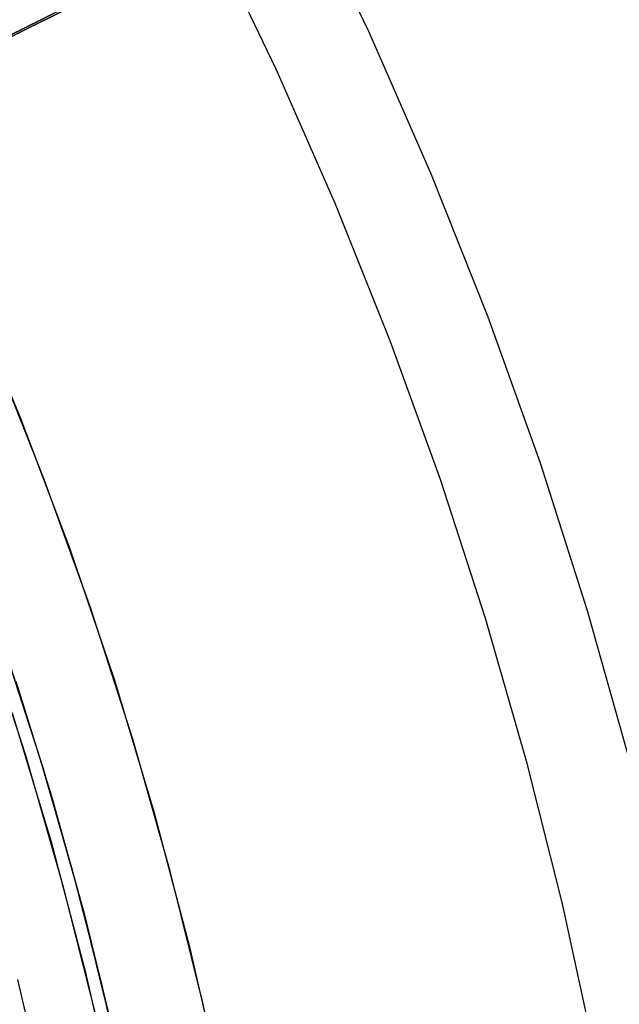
# Model space of a CAD drawing. Header units: millimetres. Extents: x 6049 to 7254, y -11340 to -10297.
# Tile 198 of 237: x 6721 to 6733, y -10663 to -10645. Entities that reach past the tile are written whole.
import ezdxf

# ---------------------------------------------------------------- set-up
doc = ezdxf.new("R2010")
doc.units = ezdxf.units.MM
doc.layers.add('color', color=7, linetype='Continuous')
doc.layers.add('luz', color=7, linetype='Continuous')

msp = doc.modelspace()

# ---------------------------------------------------------------- linework, layer by layer
at = {"color": 8, "true_color": 0x7f7f7f}
for p, q in [((6721.771, -10658.911, 47.975), (6720.998, -10656.503, 47.975)), ((6721.771, -10658.911, 89.35), (6720.998, -10656.503, 89.35)), ((6721.718, -10658.736, 73.668), (6721.06, -10656.684, 73.181)), ((6721.261, -10657.289, 65.604), (6721.929, -10659.44, 66.111)), ((6722.321, -10660.824, 74.155), (6721.718, -10658.736, 73.668)), ((6722.461, -10661.343, 47.975), (6721.771, -10658.911, 47.975)), ((6722.461, -10661.343, 89.35), (6721.771, -10658.911, 89.35)), ((6721.929, -10659.44, 66.111), (6722.536, -10661.629, 66.619)), ((6722.866, -10662.946, 74.642), (6722.321, -10660.824, 74.155)), ((6723.066, -10663.798, 47.975), (6722.461, -10661.343, 47.975)), ((6723.066, -10663.798, 89.35), (6722.461, -10661.343, 89.35)), ((6722.536, -10661.629, 66.619), (6723.079, -10663.854, 67.126)), ((6721.857, -10665.288, 46.475), (6721.302, -10662.865, 46.475)), ((6721.857, -10665.288, 46.475), (6721.302, -10662.865, 46.475)), ((6723.35, -10665.1, 75.128), (6722.866, -10662.946, 74.642))]:
    msp.add_line(p, q, dxfattribs=at)
at = {"layer": 'color', "color": 254, "true_color": 0xcad1ee}
for p, q in [((6718.711, -10646.493, 22.446), (6787.9, -10611.817, -10.541)), ((6718.711, -10646.493, 22.446), (6787.9, -10611.817, -10.541)), ((6784.867, -10613.337, -11.269), (6706.276, -10652.724, 26.2)), ((6784.867, -10613.337, -11.269), (6706.276, -10652.724, 26.2)), ((6726.592, -10642.543, 18.688), (6727.843, -10645.152, 18.688)), ((6724.924, -10643.379, 17.309), (6726.115, -10645.859, 17.309)), ((6727.843, -10645.152, 18.688), (6729.004, -10647.802, 18.688)), ((6726.115, -10645.859, 17.309), (6727.223, -10648.377, 17.309)), ((6729.004, -10647.802, 18.688), (6730.073, -10650.491, 18.688)), ((6727.223, -10648.377, 17.309), (6728.245, -10650.932, 17.309)), ((6720.36, -10650.008, 43.5), (6721.358, -10652.398, 43.5)), ((6720.36, -10650.008, 32.973), (6721.358, -10652.398, 32.973)), ((6720.36, -10650.008, 43.5), (6721.358, -10652.398, 43.5)), ((6730.073, -10650.491, 18.688), (6731.048, -10653.215, 18.688)), ((6728.245, -10650.932, 17.309), (6729.181, -10653.519, 17.309)), ((6721.795, -10653.526, 22.446), (6720.847, -10651.147, 22.446)), ((6721.795, -10653.526, 22.446), (6720.847, -10651.147, 22.446)), ((6721.358, -10652.398, 43.5), (6722.272, -10654.82, 43.5)), ((6721.358, -10652.398, 32.973), (6722.272, -10654.82, 32.973)), ((6721.358, -10652.398, 43.5), (6722.272, -10654.82, 43.5)), ((6731.048, -10653.215, 18.688), (6731.928, -10655.971, 18.688)), ((6729.181, -10653.519, 17.309), (6730.029, -10656.136, 17.309)), ((6722.662, -10655.936, 22.446), (6721.795, -10653.526, 22.446)), ((6722.662, -10655.936, 22.446), (6721.795, -10653.526, 22.446)), ((6722.272, -10654.82, 43.5), (6723.102, -10657.272, 43.5)), ((6722.272, -10654.82, 32.973), (6723.102, -10657.272, 32.973)), ((6722.272, -10654.82, 43.5), (6723.102, -10657.272, 43.5)), ((6723.445, -10658.374, 22.446), (6722.662, -10655.936, 22.446)), ((6723.445, -10658.374, 22.446), (6722.662, -10655.936, 22.446)), ((6731.928, -10655.971, 18.688), (6732.713, -10658.756, 18.688)), ((6721.447, -10658.677, 23.298), (6720.66, -10656.265, 23.298)), ((6721.447, -10658.677, 23.298), (6720.66, -10656.265, 23.298)), ((6730.029, -10656.136, 17.309), (6730.789, -10658.78, 17.309)), ((6723.102, -10657.272, 43.5), (6723.848, -10659.752, 43.5)), ((6723.102, -10657.272, 32.973), (6723.848, -10659.752, 32.973)), ((6723.102, -10657.272, 43.5), (6723.848, -10659.752, 43.5)), ((6721.197, -10657.881, 43.5), (6721.923, -10660.294, 43.5)), ((6721.197, -10657.881, 33.399), (6721.923, -10660.294, 33.399)), ((6721.197, -10657.881, 43.5), (6721.923, -10660.294, 43.5)), ((6724.145, -10660.837, 22.446), (6723.445, -10658.374, 22.446)), ((6724.145, -10660.837, 22.446), (6723.445, -10658.374, 22.446)), ((6722.149, -10661.114, 23.298), (6721.447, -10658.677, 23.298)), ((6722.149, -10661.114, 23.298), (6721.447, -10658.677, 23.298)), ((6730.789, -10658.78, 17.309), (6731.46, -10661.448, 17.309)), ((6723.848, -10659.752, 43.5), (6724.507, -10662.255, 43.5)), ((6723.848, -10659.752, 32.973), (6724.507, -10662.255, 32.973)), ((6723.848, -10659.752, 43.5), (6724.507, -10662.255, 43.5)), ((6721.923, -10660.294, 43.5), (6722.564, -10662.731, 43.5)), ((6721.923, -10660.294, 33.399), (6722.564, -10662.731, 33.399)), ((6721.923, -10660.294, 43.5), (6722.564, -10662.731, 43.5)), ((6724.76, -10663.323, 22.446), (6724.145, -10660.837, 22.446)), ((6724.76, -10663.323, 22.446), (6724.145, -10660.837, 22.446)), ((6722.766, -10663.575, 23.298), (6722.149, -10661.114, 23.298)), ((6722.766, -10663.575, 23.298), (6722.149, -10661.114, 23.298)), ((6731.46, -10661.448, 17.309), (6732.041, -10664.138, 17.309)), ((6724.507, -10662.255, 43.5), (6725.079, -10664.78, 43.5)), ((6724.507, -10662.255, 32.973), (6725.079, -10664.78, 32.973)), ((6724.507, -10662.255, 43.5), (6725.079, -10664.78, 43.5)), ((6722.564, -10662.731, 43.5), (6723.121, -10665.189, 43.5)), ((6722.564, -10662.731, 33.399), (6723.121, -10665.189, 33.399)), ((6722.564, -10662.731, 43.5), (6723.121, -10665.189, 43.5)), ((6725.29, -10665.829, 22.446), (6724.76, -10663.323, 22.446)), ((6725.29, -10665.829, 22.446), (6724.76, -10663.323, 22.446))]:
    msp.add_line(p, q, dxfattribs=at)
at = {"layer": 'color'}
for p, q in [((6721.197, -10657.881, 43.5), (6721.923, -10660.294, 43.5)), ((6721.923, -10660.294, 43.5), (6722.564, -10662.731, 43.5)), ((6722.564, -10662.731, 43.5), (6723.121, -10665.189, 43.5))]:
    msp.add_line(p, q, dxfattribs=at)
at = {"layer": 'luz', "color": 254, "true_color": 0xcad1ee}
for p, q in [((6517.768, -10747.275, -31.05), (6785.552, -10612.918, -31.05)), ((6785.552, -10612.918, -32.55), (6517.768, -10747.275, -32.55))]:
    msp.add_line(p, q, dxfattribs=at)

doc.saveas('drawing.dxf')
